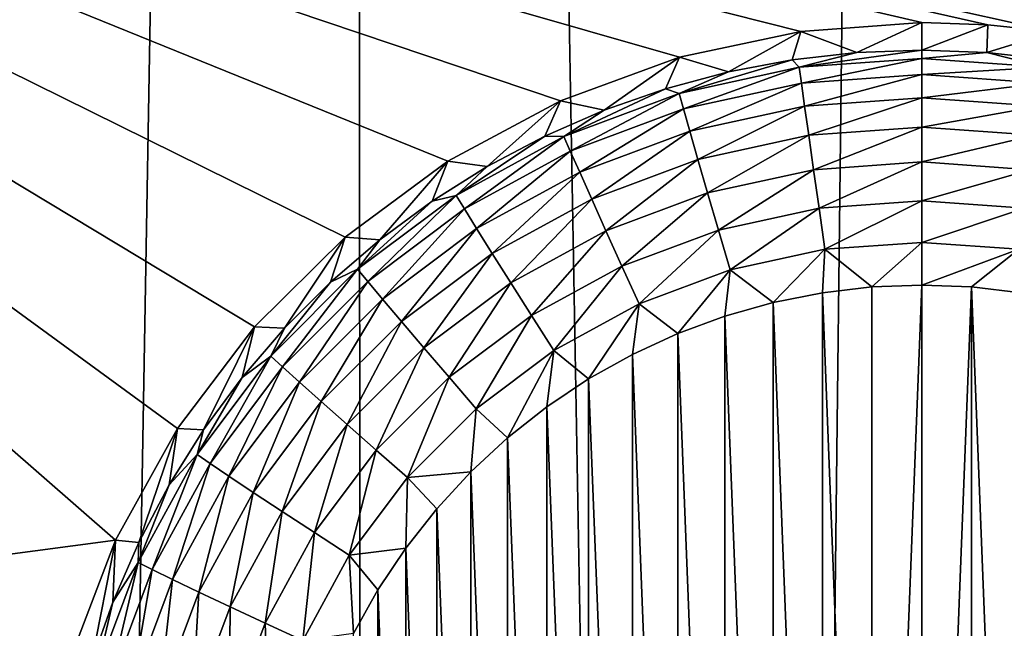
# Model space of a CAD drawing. Header units: metres. Extents: x -24 to 72, y -247 to 22.
# Tile 110 of 256: x -18.093 to -16.819, y -225.032 to -224.246. Entities that reach past the tile are written whole.
import ezdxf

# ---------------------------------------------------------------- set-up
doc = ezdxf.new("R2010")
doc.units = ezdxf.units.M
doc.layers.add('solid_509589_MEDIA_SW0001', color=7, linetype='CONTINUOUS')

msp = doc.modelspace()

# ---------------------------------------------------------------- linework, layer by layer
at = {"layer": 'solid_509589_MEDIA_SW0001'}
for points in [[(-16.750237, -207.792786, 309.296631), (-16.837915, -207.928116, 309.297455), (-16.663794, -236.641571, 309.801697)], [(-16.837915, -207.928116, 309.297455), (-17.657221, -209.098877, 309.303192), (-17.16774, -236.039505, 309.782318)], [(-16.837915, -207.928116, 309.297455), (-17.16774, -236.039505, 309.782318), (-16.663794, -236.641571, 309.801697)], [(-17.657221, -209.098877, 309.303192), (-18.116444, -209.735931, 309.305756), (-18.10944, -234.783508, 309.743073)], [(-17.657221, -209.098877, 309.303192), (-18.10944, -234.783508, 309.743073), (-17.649803, -235.419907, 309.762756)], [(-17.657221, -209.098877, 309.303192), (-17.649803, -235.419907, 309.762756), (-17.16774, -236.039505, 309.782318)], [(-19.387056, -223.680008, 268.463806), (-16.461954, -223.437546, 268.547791), (-16.755318, -224.261597, 268.544769)], [(-19.387056, -223.680008, 268.463806), (-16.926023, -224.249756, 268.536499), (-17.082632, -224.261185, 268.529663)], [(-19.387056, -223.680008, 268.463806), (-16.840445, -224.252518, 268.540558), (-16.926023, -224.249756, 268.536499)], [(-19.387056, -223.680008, 268.463806), (-17.082632, -224.261185, 268.529663), (-17.239563, -224.294662, 268.52356)], [(-19.387056, -223.680008, 268.463806), (-17.239563, -224.294662, 268.52356), (-17.393358, -224.350906, 268.518311)], [(-19.387056, -223.680008, 268.463806), (-17.393358, -224.350906, 268.518311), (-17.538824, -224.429031, 268.514069)], [(-19.387056, -223.680008, 268.463806), (-17.538824, -224.429031, 268.514069), (-17.671585, -224.527023, 268.510925)], [(-19.387056, -223.680008, 268.463806), (-17.671585, -224.527023, 268.510925), (-17.78898, -224.642883, 268.50885)], [(-19.387056, -223.680008, 268.463806), (-17.78898, -224.642883, 268.50885), (-17.888649, -224.774246, 268.507751)], [(-19.387056, -223.680008, 268.463806), (-17.888649, -224.774246, 268.507751), (-17.968563, -224.918442, 268.507568)], [(-19.283621, -225.093048, 268.488464), (-19.387056, -223.680008, 268.463806), (-17.968563, -224.918442, 268.507568)], [(-19.387056, -223.680008, 268.463806), (-16.755318, -224.261597, 268.544769), (-16.840445, -224.252518, 268.540558)], [(-17.082632, -224.261185, 268.529663), (-16.926023, -224.249756, 268.536499), (-17.010017, -224.288452, 268.198242)], [(-16.926023, -224.249756, 268.536499), (-16.926023, -224.285309, 268.198181), (-17.010017, -224.288452, 268.198242)], [(-16.840445, -224.252518, 268.540558), (-16.926023, -224.285309, 268.198181), (-16.926023, -224.249756, 268.536499)], [(-17.239563, -224.294662, 268.52356), (-17.082632, -224.261185, 268.529663), (-17.176128, -224.313492, 268.198669)], [(-17.082632, -224.261185, 268.529663), (-17.093542, -224.297867, 268.198395), (-17.176128, -224.313492, 268.198669)], [(-17.082632, -224.261185, 268.529663), (-17.010017, -224.288452, 268.198242), (-17.093542, -224.297867, 268.198395)], [(-16.840445, -224.252518, 268.540558), (-16.84203, -224.288452, 268.198242), (-16.926023, -224.285309, 268.198181)], [(-16.840445, -224.252518, 268.540558), (-16.755318, -224.261597, 268.544769), (-16.84203, -224.288452, 268.198242)], [(-16.755318, -224.261597, 268.544769), (-16.758507, -224.297867, 268.198395), (-16.84203, -224.288452, 268.198242)], [(-17.084564, -224.307556, 268.143921), (-17.093542, -224.297867, 268.198395), (-17.010017, -224.288452, 268.198242)], [(-17.084564, -224.307556, 268.143921), (-16.926023, -224.285309, 268.198181), (-16.926023, -224.296219, 268.143707)], [(-17.084564, -224.307556, 268.143921), (-17.010017, -224.288452, 268.198242), (-16.926023, -224.285309, 268.198181)], [(-16.926023, -224.296219, 268.143707), (-16.926023, -224.285309, 268.198181), (-16.84203, -224.288452, 268.198242)], [(-16.767483, -224.307556, 268.143921), (-16.926023, -224.296219, 268.143707), (-16.84203, -224.288452, 268.198242)], [(-16.767483, -224.307556, 268.143921), (-16.84203, -224.288452, 268.198242), (-16.758507, -224.297867, 268.198395)], [(-17.393358, -224.350906, 268.518311), (-17.239563, -224.294662, 268.52356), (-17.336653, -224.362991, 268.199554)], [(-17.239563, -224.294662, 268.52356), (-17.257317, -224.335236, 268.199066), (-17.336653, -224.362991, 268.199554)], [(-17.239563, -224.294662, 268.52356), (-17.176128, -224.313492, 268.198669), (-17.257317, -224.335236, 268.199066)], [(-17.239878, -224.341324, 268.144501), (-17.176128, -224.313492, 268.198669), (-17.093542, -224.297867, 268.198395)], [(-17.084564, -224.307556, 268.143921), (-17.239878, -224.341324, 268.144501), (-17.093542, -224.297867, 268.198395)], [(-17.081736, -224.328125, 268.092316), (-17.084564, -224.307556, 268.143921), (-16.926023, -224.296219, 268.143707)], [(-17.081736, -224.328125, 268.092316), (-16.926023, -224.296219, 268.143707), (-16.926023, -224.316986, 268.092133)], [(-16.926023, -224.316986, 268.092133), (-16.926023, -224.296219, 268.143707), (-16.767483, -224.307556, 268.143921)], [(-17.239878, -224.341324, 268.144501), (-17.257317, -224.335236, 268.199066), (-17.176128, -224.313492, 268.198669)], [(-17.234278, -224.361313, 268.092896), (-17.239878, -224.341324, 268.144501), (-17.084564, -224.307556, 268.143921)], [(-17.081736, -224.328125, 268.092316), (-17.234278, -224.361313, 268.092896), (-17.084564, -224.307556, 268.143921)], [(-16.770311, -224.328125, 268.092316), (-16.926023, -224.316986, 268.092133), (-16.767483, -224.307556, 268.143921)], [(-17.077591, -224.357773, 268.045471), (-17.081736, -224.328125, 268.092316), (-16.926023, -224.316986, 268.092133)], [(-17.077591, -224.357773, 268.045471), (-16.926023, -224.316986, 268.092133), (-16.926023, -224.346939, 268.045258)], [(-16.926023, -224.346939, 268.045258), (-16.926023, -224.316986, 268.092133), (-16.770311, -224.328125, 268.092316)], [(-17.388802, -224.396866, 268.145477), (-17.336653, -224.362991, 268.199554), (-17.257317, -224.335236, 268.199066)], [(-17.239878, -224.341324, 268.144501), (-17.388802, -224.396866, 268.145477), (-17.257317, -224.335236, 268.199066)], [(-17.226074, -224.390076, 268.046021), (-17.234278, -224.361313, 268.092896), (-17.081736, -224.328125, 268.092316)], [(-17.077591, -224.357773, 268.045471), (-17.226074, -224.390076, 268.046021), (-17.081736, -224.328125, 268.092316)], [(-16.774456, -224.357773, 268.045471), (-16.926023, -224.346939, 268.045258), (-16.770311, -224.328125, 268.092316)], [(-17.538824, -224.429031, 268.514069), (-17.393358, -224.350906, 268.518311), (-17.488003, -224.435867, 268.200806)], [(-17.393358, -224.350906, 268.518311), (-17.413691, -224.396606, 268.200134), (-17.488003, -224.435867, 268.200806)], [(-17.393358, -224.350906, 268.518311), (-17.336653, -224.362991, 268.199554), (-17.413691, -224.396606, 268.200134)], [(-17.380545, -224.415848, 268.093842), (-17.388802, -224.396866, 268.145477), (-17.239878, -224.341324, 268.144501)], [(-17.234278, -224.361313, 268.092896), (-17.380545, -224.415848, 268.093842), (-17.239878, -224.341324, 268.144501)], [(-17.072275, -224.395462, 268.004913), (-17.077591, -224.357773, 268.045471), (-16.926023, -224.346939, 268.045258)], [(-17.072275, -224.395462, 268.004913), (-16.926023, -224.346939, 268.045258), (-16.926023, -224.38501, 268.00473)], [(-16.926023, -224.38501, 268.00473), (-16.926023, -224.346939, 268.045258), (-16.774456, -224.357773, 268.045471)], [(-17.388802, -224.396866, 268.145477), (-17.413691, -224.396606, 268.200134), (-17.336653, -224.362991, 268.199554)], [(-17.368448, -224.443161, 268.046967), (-17.380545, -224.415848, 268.093842), (-17.234278, -224.361313, 268.092896)], [(-17.226074, -224.390076, 268.046021), (-17.368448, -224.443161, 268.046967), (-17.234278, -224.361313, 268.092896)], [(-17.215548, -224.426636, 268.005463), (-17.226074, -224.390076, 268.046021), (-17.077591, -224.357773, 268.045471)], [(-17.072275, -224.395462, 268.004913), (-17.215548, -224.426636, 268.005463), (-17.077591, -224.357773, 268.045471)], [(-16.779774, -224.395462, 268.004913), (-16.926023, -224.38501, 268.00473), (-16.774456, -224.357773, 268.045471)], [(-17.352926, -224.477859, 268.006378), (-17.368448, -224.443161, 268.046967), (-17.226074, -224.390076, 268.046021)], [(-17.215548, -224.426636, 268.005463), (-17.352926, -224.477859, 268.006378), (-17.226074, -224.390076, 268.046021)], [(-17.065966, -224.439926, 267.972107), (-17.072275, -224.395462, 268.004913), (-16.926023, -224.38501, 268.00473)], [(-17.065966, -224.439926, 267.972107), (-16.926023, -224.38501, 268.00473), (-16.926023, -224.429916, 267.971954)], [(-16.926023, -224.429916, 267.971954), (-16.926023, -224.38501, 268.00473), (-16.779774, -224.395462, 268.004913)], [(-17.528305, -224.473038, 268.14679), (-17.488003, -224.435867, 268.200806), (-17.413691, -224.396606, 268.200134)], [(-17.388802, -224.396866, 268.145477), (-17.528305, -224.473038, 268.14679), (-17.413691, -224.396606, 268.200134)], [(-17.517559, -224.490662, 268.095154), (-17.528305, -224.473038, 268.14679), (-17.388802, -224.396866, 268.145477)], [(-17.380545, -224.415848, 268.093842), (-17.517559, -224.490662, 268.095154), (-17.388802, -224.396866, 268.145477)], [(-17.20306, -224.469742, 267.972626), (-17.215548, -224.426636, 268.005463), (-17.072275, -224.395462, 268.004913)], [(-17.065966, -224.439926, 267.972107), (-17.20306, -224.469742, 267.972626), (-17.072275, -224.395462, 268.004913)], [(-16.786081, -224.439926, 267.972107), (-16.926023, -224.429916, 267.971954), (-16.779774, -224.395462, 268.004913)], [(-17.501816, -224.515976, 268.048218), (-17.517559, -224.490662, 268.095154), (-17.380545, -224.415848, 268.093842)], [(-17.368448, -224.443161, 268.046967), (-17.501816, -224.515976, 268.048218), (-17.380545, -224.415848, 268.093842)], [(-17.671585, -224.527023, 268.510925), (-17.538824, -224.429031, 268.514069), (-17.626801, -224.530487, 268.202454)], [(-17.538824, -224.429031, 268.514069), (-17.559172, -224.480591, 268.201599), (-17.626801, -224.530487, 268.202454)], [(-17.538824, -224.429031, 268.514069), (-17.488003, -224.435867, 268.200806), (-17.559172, -224.480591, 268.201599)], [(-17.334515, -224.518768, 267.97348), (-17.352926, -224.477859, 268.006378), (-17.215548, -224.426636, 268.005463)], [(-17.20306, -224.469742, 267.972626), (-17.334515, -224.518768, 267.97348), (-17.215548, -224.426636, 268.005463)], [(-17.528305, -224.473038, 268.14679), (-17.559172, -224.480591, 268.201599), (-17.488003, -224.435867, 268.200806)], [(-17.189041, -224.517914, 267.948639), (-17.20306, -224.469742, 267.972626), (-17.065966, -224.439926, 267.972107)], [(-17.058886, -224.489594, 267.948151), (-17.189041, -224.517914, 267.948639), (-17.065966, -224.439926, 267.972107)], [(-17.058886, -224.489594, 267.948151), (-17.065966, -224.439926, 267.972107), (-16.926023, -224.429916, 267.971954)], [(-17.058886, -224.489594, 267.948151), (-16.926023, -224.429916, 267.971954), (-16.926023, -224.480103, 267.947998)], [(-16.926023, -224.480103, 267.947998), (-16.926023, -224.429916, 267.971954), (-16.786081, -224.439926, 267.972107)], [(-16.793163, -224.489594, 267.948151), (-16.926023, -224.480103, 267.947998), (-16.786081, -224.439926, 267.972107)], [(-17.481615, -224.548126, 268.007599), (-17.501816, -224.515976, 268.048218), (-17.368448, -224.443161, 268.046967)], [(-17.352926, -224.477859, 268.006378), (-17.481615, -224.548126, 268.007599), (-17.368448, -224.443161, 268.046967)], [(-17.528305, -224.473038, 268.14679), (-17.655548, -224.568268, 268.148468), (-17.559172, -224.480591, 268.201599)], [(-17.642532, -224.584198, 268.096802), (-17.655548, -224.568268, 268.148468), (-17.528305, -224.473038, 268.14679)], [(-17.655548, -224.568268, 268.148468), (-17.626801, -224.530487, 268.202454), (-17.559172, -224.480591, 268.201599)], [(-17.517559, -224.490662, 268.095154), (-17.642532, -224.584198, 268.096802), (-17.528305, -224.473038, 268.14679)], [(-17.457653, -224.585983, 267.97467), (-17.481615, -224.548126, 268.007599), (-17.352926, -224.477859, 268.006378)], [(-17.334515, -224.518768, 267.97348), (-17.457653, -224.585983, 267.97467), (-17.352926, -224.477859, 268.006378)], [(-17.313845, -224.564453, 267.949463), (-17.334515, -224.518768, 267.97348), (-17.20306, -224.469742, 267.972626)], [(-17.189041, -224.517914, 267.948639), (-17.313845, -224.564453, 267.949463), (-17.20306, -224.469742, 267.972626)], [(-17.058886, -224.489594, 267.948151), (-16.926023, -224.480103, 267.947998), (-17.051273, -224.542801, 267.933868)], [(-17.051273, -224.542801, 267.933868), (-16.926023, -224.480103, 267.947998), (-16.926023, -224.533844, 267.933716)], [(-16.793163, -224.489594, 267.948151), (-16.926023, -224.533844, 267.933716), (-16.926023, -224.480103, 267.947998)], [(-17.623463, -224.607025, 268.049805), (-17.642532, -224.584198, 268.096802), (-17.517559, -224.490662, 268.095154)], [(-17.501816, -224.515976, 268.048218), (-17.623463, -224.607025, 268.049805), (-17.517559, -224.490662, 268.095154)], [(-17.058886, -224.489594, 267.948151), (-17.173973, -224.569489, 267.934326), (-17.189041, -224.517914, 267.948639)], [(-17.058886, -224.489594, 267.948151), (-17.051273, -224.542801, 267.933868), (-17.173973, -224.569489, 267.934326)], [(-16.793163, -224.489594, 267.948151), (-16.800774, -224.542801, 267.933868), (-16.926023, -224.533844, 267.933716)], [(-17.598995, -224.635971, 268.009125), (-17.623463, -224.607025, 268.049805), (-17.501816, -224.515976, 268.048218)], [(-17.481615, -224.548126, 268.007599), (-17.598995, -224.635971, 268.009125), (-17.501816, -224.515976, 268.048218)], [(-17.430752, -224.628281, 267.950562), (-17.457653, -224.585983, 267.97467), (-17.334515, -224.518768, 267.97348)], [(-17.313845, -224.564453, 267.949463), (-17.430752, -224.628281, 267.950562), (-17.334515, -224.518768, 267.97348)], [(-17.189041, -224.517914, 267.948639), (-17.291626, -224.613358, 267.935089), (-17.313845, -224.564453, 267.949463)], [(-17.189041, -224.517914, 267.948639), (-17.173973, -224.569489, 267.934326), (-17.291626, -224.613358, 267.935089)], [(-17.78898, -224.642883, 268.50885), (-17.671585, -224.527023, 268.510925), (-17.749945, -224.64473, 268.204468)], [(-17.671585, -224.527023, 268.510925), (-17.69051, -224.585312, 268.20343), (-17.749945, -224.64473, 268.204468)], [(-17.671585, -224.527023, 268.510925), (-17.626801, -224.530487, 268.202454), (-17.69051, -224.585312, 268.20343)], [(-17.655548, -224.568268, 268.148468), (-17.69051, -224.585312, 268.20343), (-17.626801, -224.530487, 268.202454)], [(-17.173973, -224.569489, 267.934326), (-17.051273, -224.542801, 267.933868), (-17.118187, -224.611588, 267.929993)], [(-17.051273, -224.542801, 267.933868), (-17.054586, -224.598999, 267.929779), (-17.118187, -224.611588, 267.929993)], [(-17.051273, -224.542801, 267.933868), (-16.990458, -224.591415, 267.929626), (-17.054586, -224.598999, 267.929779)], [(-17.051273, -224.542801, 267.933868), (-16.926023, -224.533844, 267.933716), (-16.990458, -224.591415, 267.929626)], [(-16.926023, -224.533844, 267.933716), (-16.926023, -224.588913, 267.929596), (-16.990458, -224.591415, 267.929626)], [(-16.926023, -224.533844, 267.933716), (-16.800774, -224.542801, 267.933868), (-16.926023, -224.588913, 267.929596)], [(-16.800774, -224.542801, 267.933868), (-16.861588, -224.591415, 267.929626), (-16.926023, -224.588913, 267.929596)], [(-16.800774, -224.542801, 267.933868), (-16.797459, -224.598999, 267.929779), (-16.861588, -224.591415, 267.929626)], [(-17.569969, -224.670059, 267.976135), (-17.598995, -224.635971, 268.009125), (-17.481615, -224.548126, 268.007599)], [(-17.457653, -224.585983, 267.97467), (-17.569969, -224.670059, 267.976135), (-17.481615, -224.548126, 268.007599)], [(-17.655548, -224.568268, 268.148468), (-17.767941, -224.680649, 268.150421), (-17.69051, -224.585312, 268.20343)], [(-17.752918, -224.694565, 268.098724), (-17.767941, -224.680649, 268.150421), (-17.655548, -224.568268, 268.148468)], [(-17.642532, -224.584198, 268.096802), (-17.752918, -224.694565, 268.098724), (-17.655548, -224.568268, 268.148468)], [(-17.313845, -224.564453, 267.949463), (-17.401834, -224.673538, 267.936157), (-17.430752, -224.628281, 267.950562)], [(-17.313845, -224.564453, 267.949463), (-17.291626, -224.613358, 267.935089), (-17.401834, -224.673538, 267.936157)], [(-17.291626, -224.613358, 267.935089), (-17.173973, -224.569489, 267.934326), (-17.241409, -224.65155, 267.930695)], [(-17.173973, -224.569489, 267.934326), (-17.180622, -224.629166, 267.930298), (-17.241409, -224.65155, 267.930695)], [(-17.173973, -224.569489, 267.934326), (-17.118187, -224.611588, 267.929993), (-17.180622, -224.629166, 267.930298)], [(-17.767941, -224.680649, 268.150421), (-17.749945, -224.64473, 268.204468), (-17.69051, -224.585312, 268.20343)], [(-17.730911, -224.714462, 268.051697), (-17.752918, -224.694565, 268.098724), (-17.642532, -224.584198, 268.096802)], [(-17.623463, -224.607025, 268.049805), (-17.730911, -224.714462, 268.051697), (-17.642532, -224.584198, 268.096802)], [(-17.537384, -224.708084, 267.951965), (-17.569969, -224.670059, 267.976135), (-17.457653, -224.585983, 267.97467)], [(-17.430752, -224.628281, 267.950562), (-17.537384, -224.708084, 267.951965), (-17.457653, -224.585983, 267.97467)], [(-16.990459, -226.236343, 267.958344), (-17.054586, -224.598999, 267.929779), (-16.990458, -224.591415, 267.929626)], [(-16.990459, -226.236343, 267.958344), (-16.990458, -224.591415, 267.929626), (-16.926023, -224.588913, 267.929596)], [(-16.926023, -226.238861, 267.958374), (-16.990459, -226.236343, 267.958344), (-16.926023, -224.588913, 267.929596)], [(-16.861588, -224.591415, 267.929626), (-16.926023, -226.238861, 267.958374), (-16.926023, -224.588913, 267.929596)], [(-16.861588, -224.591415, 267.929626), (-16.861589, -226.236343, 267.958344), (-16.926023, -226.238861, 267.958374)], [(-16.861588, -224.591415, 267.929626), (-16.797461, -226.228775, 267.958221), (-16.861589, -226.236343, 267.958344)], [(-16.861588, -224.591415, 267.929626), (-16.797459, -224.598999, 267.929779), (-16.797461, -226.228775, 267.958221)], [(-17.702673, -224.739639, 268.010925), (-17.730911, -224.714462, 268.051697), (-17.623463, -224.607025, 268.049805)], [(-17.598995, -224.635971, 268.009125), (-17.702673, -224.739639, 268.010925), (-17.623463, -224.607025, 268.049805)], [(-17.05459, -226.228775, 267.958221), (-17.118187, -224.611588, 267.929993), (-17.054586, -224.598999, 267.929779)], [(-16.990459, -226.236343, 267.958344), (-17.05459, -226.228775, 267.958221), (-17.054586, -224.598999, 267.929779)], [(-17.401834, -224.673538, 267.936157), (-17.291626, -224.613358, 267.935089), (-17.356853, -224.710312, 267.931702)], [(-17.291626, -224.613358, 267.935089), (-17.300261, -224.67865, 267.931152), (-17.356853, -224.710312, 267.931702)], [(-17.291626, -224.613358, 267.935089), (-17.241409, -224.65155, 267.930695), (-17.300261, -224.67865, 267.931152)], [(-17.118191, -226.216171, 267.957977), (-17.180622, -224.629166, 267.930298), (-17.118187, -224.611588, 267.929993)], [(-17.05459, -226.228775, 267.958221), (-17.118191, -226.216171, 267.957977), (-17.118187, -224.611588, 267.929993)], [(-17.430752, -224.628281, 267.950562), (-17.502357, -224.748764, 267.937469), (-17.537384, -224.708084, 267.951965)], [(-17.430752, -224.628281, 267.950562), (-17.401834, -224.673538, 267.936157), (-17.502357, -224.748764, 267.937469)], [(-17.180626, -226.198593, 267.957672), (-17.241409, -224.65155, 267.930695), (-17.180622, -224.629166, 267.930298)], [(-17.118191, -226.216171, 267.957977), (-17.180626, -226.198593, 267.957672), (-17.180622, -224.629166, 267.930298)], [(-17.888649, -224.774246, 268.507751), (-17.78898, -224.642883, 268.50885), (-17.854683, -224.776047, 268.206757)], [(-17.78898, -224.642883, 268.50885), (-17.80477, -224.708435, 268.205566), (-17.854683, -224.776047, 268.206757)], [(-17.78898, -224.642883, 268.50885), (-17.749945, -224.64473, 268.204468), (-17.80477, -224.708435, 268.205566)], [(-17.767941, -224.680649, 268.150421), (-17.80477, -224.708435, 268.205566), (-17.749945, -224.64473, 268.204468)], [(-17.669176, -224.769241, 267.977875), (-17.702673, -224.739639, 268.010925), (-17.598995, -224.635971, 268.009125)], [(-17.569969, -224.670059, 267.976135), (-17.669176, -224.769241, 267.977875), (-17.598995, -224.635971, 268.009125)], [(-17.241413, -226.176208, 267.957306), (-17.300261, -224.67865, 267.931152), (-17.241409, -224.65155, 267.930695)], [(-17.180626, -226.198593, 267.957672), (-17.241413, -226.176208, 267.957306), (-17.241409, -224.65155, 267.930695)], [(-17.631571, -224.802261, 267.953613), (-17.669176, -224.769241, 267.977875), (-17.569969, -224.670059, 267.976135)], [(-17.537384, -224.708084, 267.951965), (-17.631571, -224.802261, 267.953613), (-17.569969, -224.670059, 267.976135)], [(-17.767941, -224.680649, 268.150421), (-17.863192, -224.807861, 268.152649), (-17.80477, -224.708435, 268.205566)], [(-17.846472, -224.819519, 268.100891), (-17.863192, -224.807861, 268.152649), (-17.767941, -224.680649, 268.150421)], [(-17.752918, -224.694565, 268.098724), (-17.846472, -224.819519, 268.100891), (-17.767941, -224.680649, 268.150421)], [(-17.502357, -224.748764, 267.937469), (-17.401834, -224.673538, 267.936157), (-17.461651, -224.786362, 267.933044)], [(-17.401834, -224.673538, 267.936157), (-17.410738, -224.746277, 267.932343), (-17.461651, -224.786362, 267.933044)], [(-17.401834, -224.673538, 267.936157), (-17.356853, -224.710312, 267.931702), (-17.410738, -224.746277, 267.932343)], [(-17.300264, -226.149124, 267.956818), (-17.356853, -224.710312, 267.931702), (-17.300261, -224.67865, 267.931152)], [(-17.241413, -226.176208, 267.957306), (-17.300264, -226.149124, 267.956818), (-17.300261, -224.67865, 267.931152)], [(-17.821974, -224.83609, 268.053802), (-17.846472, -224.819519, 268.100891), (-17.752918, -224.694565, 268.098724)], [(-17.730911, -224.714462, 268.051697), (-17.821974, -224.83609, 268.053802), (-17.752918, -224.694565, 268.098724)], [(-17.863192, -224.807861, 268.152649), (-17.854683, -224.776047, 268.206757), (-17.80477, -224.708435, 268.205566)], [(-17.537384, -224.708084, 267.951965), (-17.591148, -224.837555, 267.939026), (-17.631571, -224.802261, 267.953613)], [(-17.537384, -224.708084, 267.951965), (-17.502357, -224.748764, 267.937469), (-17.591148, -224.837555, 267.939026)], [(-17.790543, -224.856995, 268.01297), (-17.821974, -224.83609, 268.053802), (-17.730911, -224.714462, 268.051697)], [(-17.702673, -224.739639, 268.010925), (-17.790543, -224.856995, 268.01297), (-17.730911, -224.714462, 268.051697)], [(-17.356857, -226.117462, 267.956268), (-17.410738, -224.746277, 267.932343), (-17.356853, -224.710312, 267.931702)], [(-17.300264, -226.149124, 267.956818), (-17.356857, -226.117462, 267.956268), (-17.356853, -224.710312, 267.931702)], [(-17.753256, -224.881546, 267.979828), (-17.790543, -224.856995, 268.01297), (-17.702673, -224.739639, 268.010925)], [(-17.669176, -224.769241, 267.977875), (-17.753256, -224.881546, 267.979828), (-17.702673, -224.739639, 268.010925)], [(-17.41074, -226.081497, 267.955627), (-17.461651, -224.786362, 267.933044), (-17.410738, -224.746277, 267.932343)], [(-17.356857, -226.117462, 267.956268), (-17.41074, -226.081497, 267.955627), (-17.410738, -224.746277, 267.932343)], [(-17.591148, -224.837555, 267.939026), (-17.502357, -224.748764, 267.937469), (-17.509281, -224.830368, 267.933807)], [(-17.502357, -224.748764, 267.937469), (-17.461651, -224.786362, 267.933044), (-17.509281, -224.830368, 267.933807)], [(-17.711395, -224.908875, 267.955475), (-17.753256, -224.881546, 267.979828), (-17.669176, -224.769241, 267.977875)], [(-17.631571, -224.802261, 267.953613), (-17.711395, -224.908875, 267.955475), (-17.669176, -224.769241, 267.977875)], [(-17.968563, -224.918442, 268.507568), (-17.888649, -224.774246, 268.507751), (-17.938677, -224.921509, 268.20929)], [(-17.888649, -224.774246, 268.507751), (-17.899401, -224.847214, 268.207977), (-17.938677, -224.921509, 268.20929)], [(-17.888649, -224.774246, 268.507751), (-17.854683, -224.776047, 268.206757), (-17.899401, -224.847214, 268.207977)], [(-17.863192, -224.807861, 268.152649), (-17.899401, -224.847214, 268.207977), (-17.854683, -224.776047, 268.206757)], [(-17.461655, -226.041397, 267.954956), (-17.509281, -224.830368, 267.933807), (-17.461651, -224.786362, 267.933044)], [(-17.41074, -226.081497, 267.955627), (-17.461655, -226.041397, 267.954956), (-17.461651, -224.786362, 267.933044)], [(-17.863192, -224.807861, 268.152649), (-17.939367, -224.947342, 268.15509), (-17.899401, -224.847214, 268.207977)], [(-17.921288, -224.956512, 268.103302), (-17.939367, -224.947342, 268.15509), (-17.863192, -224.807861, 268.152649)], [(-17.846472, -224.819519, 268.100891), (-17.921288, -224.956512, 268.103302), (-17.863192, -224.807861, 268.152649)], [(-17.631571, -224.802261, 267.953613), (-17.666399, -224.938049, 267.940765), (-17.711395, -224.908875, 267.955475)], [(-17.631571, -224.802261, 267.953613), (-17.591148, -224.837555, 267.939026), (-17.666399, -224.938049, 267.940765)], [(-17.894798, -224.969437, 268.056152), (-17.921288, -224.956512, 268.103302), (-17.846472, -224.819519, 268.100891)], [(-17.821974, -224.83609, 268.053802), (-17.894798, -224.969437, 268.056152), (-17.846472, -224.819519, 268.100891)], [(-17.860811, -224.985672, 268.015228), (-17.894798, -224.969437, 268.056152), (-17.821974, -224.83609, 268.053802)], [(-17.790543, -224.856995, 268.01297), (-17.860811, -224.985672, 268.015228), (-17.821974, -224.83609, 268.053802)], [(-17.591148, -224.837555, 267.939026), (-17.509281, -224.830368, 267.933807), (-17.55327, -224.877914, 267.934631)], [(-17.509285, -225.997406, 267.954163), (-17.55327, -224.877914, 267.934631), (-17.509281, -224.830368, 267.933807)], [(-17.461655, -226.041397, 267.954956), (-17.509285, -225.997406, 267.954163), (-17.509281, -224.830368, 267.933807)], [(-17.939367, -224.947342, 268.15509), (-17.938677, -224.921509, 268.20929), (-17.899401, -224.847214, 268.207977)], [(-17.666399, -224.938049, 267.940765), (-17.591148, -224.837555, 267.939026), (-17.593409, -224.928787, 267.935516)], [(-17.591148, -224.837555, 267.939026), (-17.55327, -224.877914, 267.934631), (-17.593409, -224.928787, 267.935516)], [(-17.820494, -225.004669, 267.981964), (-17.860811, -224.985672, 268.015228), (-17.790543, -224.856995, 268.01297)], [(-17.753256, -224.881546, 267.979828), (-17.820494, -225.004669, 267.981964), (-17.790543, -224.856995, 268.01297)], [(-17.775232, -225.025772, 267.95752), (-17.820494, -225.004669, 267.981964), (-17.753256, -224.881546, 267.979828)], [(-17.711395, -224.908875, 267.955475), (-17.775232, -225.025772, 267.95752), (-17.753256, -224.881546, 267.979828)], [(-17.553274, -225.949844, 267.953339), (-17.593409, -224.928787, 267.935516), (-17.55327, -224.877914, 267.934631)], [(-17.509285, -225.997406, 267.954163), (-17.553274, -225.949844, 267.953339), (-17.55327, -224.877914, 267.934631)], [(-17.711395, -224.908875, 267.955475), (-17.72658, -225.048248, 267.942688), (-17.775232, -225.025772, 267.95752)], [(-17.711395, -224.908875, 267.955475), (-17.666399, -224.938049, 267.940765), (-17.72658, -225.048248, 267.942688)], [(-19.283621, -225.093048, 268.488464), (-17.968563, -224.918442, 268.507568), (-18.027079, -225.072479, 268.508209)], [(-18.027079, -225.072479, 268.508209), (-17.968563, -224.918442, 268.507568), (-18.000048, -225.077866, 268.212006)], [(-17.968563, -224.918442, 268.507568), (-17.972288, -224.998535, 268.210632), (-18.000048, -225.077866, 268.212006)], [(-17.968563, -224.918442, 268.507568), (-17.938677, -224.921509, 268.20929), (-17.972288, -224.998535, 268.210632)], [(-17.939367, -224.947342, 268.15509), (-17.972288, -224.998535, 268.210632), (-17.938677, -224.921509, 268.20929)], [(-17.72658, -225.048248, 267.942688), (-17.666399, -224.938049, 267.940765), (-17.661116, -225.0392, 267.937439)], [(-17.666399, -224.938049, 267.940765), (-17.593409, -224.928787, 267.935516), (-17.62945, -224.982697, 267.936462)], [(-17.666399, -224.938049, 267.940765), (-17.62945, -224.982697, 267.936462), (-17.661116, -225.0392, 267.937439)], [(-17.59341, -225.898972, 267.952454), (-17.62945, -224.982697, 267.936462), (-17.593409, -224.928787, 267.935516)], [(-17.553274, -225.949844, 267.953339), (-17.59341, -225.898972, 267.952454), (-17.593409, -224.928787, 267.935516)], [(-17.939367, -224.947342, 268.15509), (-17.994913, -225.096252, 268.157684), (-17.972288, -224.998535, 268.210632)], [(-17.975842, -225.102753, 268.105835), (-17.994913, -225.096252, 268.157684), (-17.939367, -224.947342, 268.15509)], [(-17.921288, -224.956512, 268.103302), (-17.975842, -225.102753, 268.105835), (-17.939367, -224.947342, 268.15509)], [(-17.947901, -225.111786, 268.058624), (-17.975842, -225.102753, 268.105835), (-17.921288, -224.956512, 268.103302)], [(-17.894798, -224.969437, 268.056152), (-17.947901, -225.111786, 268.058624), (-17.921288, -224.956512, 268.103302)], [(-17.912052, -225.123032, 268.017639), (-17.947901, -225.111786, 268.058624), (-17.894798, -224.969437, 268.056152)], [(-17.860811, -224.985672, 268.015228), (-17.912052, -225.123032, 268.017639), (-17.894798, -224.969437, 268.056152)], [(-17.869524, -225.136093, 267.984253), (-17.912052, -225.123032, 268.017639), (-17.860811, -224.985672, 268.015228)], [(-17.820494, -225.004669, 267.981964), (-17.869524, -225.136093, 267.984253), (-17.860811, -224.985672, 268.015228)], [(-17.629452, -225.845062, 267.951508), (-17.661116, -225.0392, 267.937439), (-17.62945, -224.982697, 267.936462)], [(-17.59341, -225.898972, 267.952454), (-17.629452, -225.845062, 267.951508), (-17.62945, -224.982697, 267.936462)], [(-17.994913, -225.096252, 268.157684), (-18.000048, -225.077866, 268.212006), (-17.972288, -224.998535, 268.210632)], [(-17.821781, -225.150543, 267.959686), (-17.869524, -225.136093, 267.984253), (-17.820494, -225.004669, 267.981964)], [(-17.775232, -225.025772, 267.95752), (-17.821781, -225.150543, 267.959686), (-17.820494, -225.004669, 267.981964)], [(-17.775232, -225.025772, 267.95752), (-17.77046, -225.165878, 267.944733), (-17.821781, -225.150543, 267.959686)], [(-17.775232, -225.025772, 267.95752), (-17.72658, -225.048248, 267.942688), (-17.77046, -225.165878, 267.944733)]]:
    msp.add_3dface(points, dxfattribs=at)

doc.saveas('drawing.dxf')
